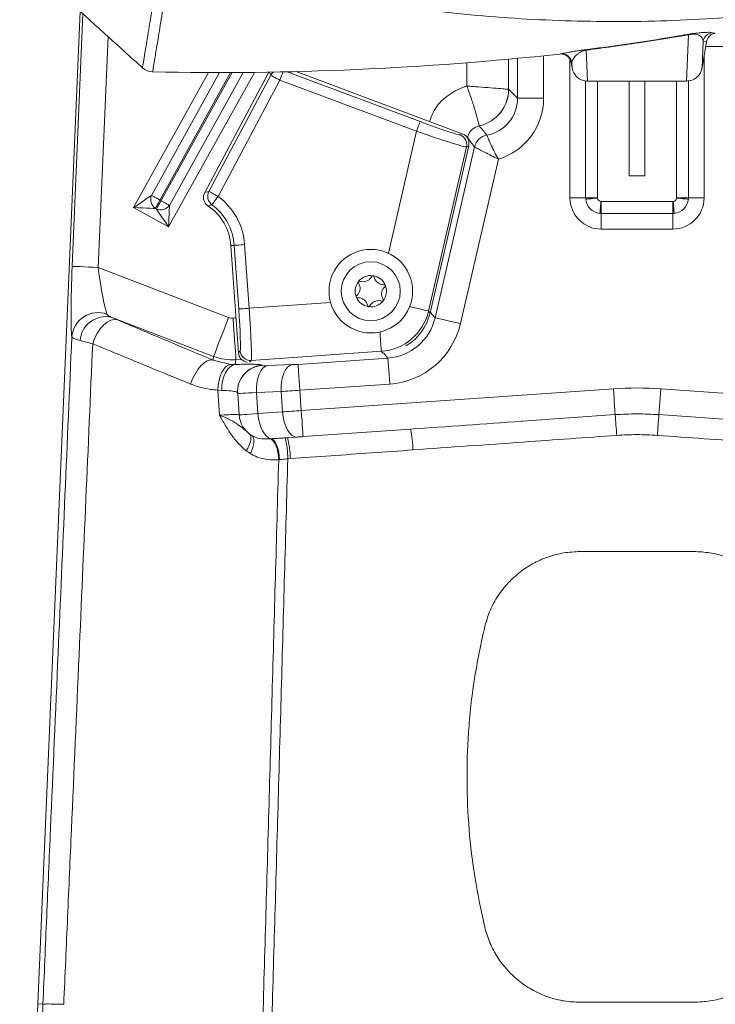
# Model space of a CAD drawing. Header units: millimetres. Extents: x 0 to 8410, y 0 to 5940.
# Tile 91 of 256: x 1865 to 1999, y 3324 to 3513. Entities that reach past the tile are written whole.
import ezdxf

# ---------------------------------------------------------------- set-up
doc = ezdxf.new("R2010")
doc.units = ezdxf.units.MM
doc.header["$LTSCALE"] = 10

msp = doc.modelspace()

# ---------------------------------------------------------------- linework, layer by layer
at = {"color": 7, "linetype": 'Continuous', "lineweight": 0}
for p, q in [((1868.903323, 3324.074808), (1877.047165, 3514.275733)), ((1996.156036, 3503.489438), (1997.041373, 3508.513513)), ((1971.25469, 3503.489438), (1971.079214, 3504.485193)), ((1913.139744, 3502.648893), (1900.881364, 3479.594293)), ((1950.206413, 3490.860763), (1918.395011, 3502.754632)), ((1993.189334, 3500.932041), (1974.221392, 3500.932041)), ((1982.205375, 3482.775751), (1982.205375, 3500.932041)), ((1985.205366, 3482.775751), (1985.205366, 3500.932041)), ((1944.063886, 3456.528965), (1951.453983, 3488.538924)), ((1985.205366, 3482.775751), (1982.205375, 3482.775751)), ((1905.910476, 3469.407144), (1907.346173, 3448.875848)), ((1907.202257, 3441.097918), (1907.199933, 3441.131059)), ((1907.492085, 3436.952892), (1907.202257, 3441.097918)), ((1918.643742, 3432.720486), (1916.720464, 3432.586017)), ((1940.318971, 3434.236112), (1919.741063, 3432.797256)), ((1994.580983, 3410.772625), (1972.829758, 3410.772625)), ((1858.961626, 3091.883961), (1868.903323, 3324.074808)), ((1869.900777, 3324.030939), (1868.903323, 3324.074808)), ((1972.829758, 3324.385348), (1994.580983, 3324.385348))]:
    msp.add_line(p, q, dxfattribs=at)
at = {"color": 8, "linetype": 'Continuous', "lineweight": 0}
for p, q in [((1875.494434, 3465.439382), (1877.565368, 3513.806406)), ((1882.376506, 3509.449306), (1880.483015, 3465.225759)), ((1993.195458, 3500.932041), (1993.5856, 3509.821835)), ((1996.379896, 3508.590403), (1996.156036, 3503.489438)), ((1997.041373, 3508.513513), (1996.379896, 3508.590403)), ((1973.954393, 3506.876412), (1974.215268, 3500.932041)), ((2001.602201, 3507.576171), (1996.876209, 3507.576171)), ((1951.113655, 3499.988142), (1951.113655, 3504.450622)), ((1959.102689, 3505.137626), (1959.102689, 3499.367538)), ((1960.815399, 3497.654858), (1960.815399, 3505.298916)), ((1965.808539, 3505.797449), (1965.808539, 3497.654858)), ((1968.891053, 3506.126228), (1969.023852, 3506.148163)), ((1970.858468, 3478.568021), (1970.858468, 3505.103055)), ((1971.210046, 3504.507008), (1971.079214, 3504.485193)), ((1971.25469, 3503.489438), (1971.210046, 3504.507008)), ((1996.552258, 3505.737963), (1996.552258, 3478.568021)), ((1887.269391, 3476.690713), (1901.61912, 3502.57844)), ((1890.688701, 3479.035083), (1903.736933, 3502.574745)), ((1905.858918, 3502.578679), (1892.39557, 3478.290144)), ((1892.613454, 3478.169385), (1906.144364, 3502.579752)), ((1910.401999, 3502.612177), (1893.973632, 3472.974602)), ((1908.271088, 3502.59215), (1894.149764, 3477.116528)), ((1913.532524, 3502.043548), (1913.302197, 3502.651516)), ((1916.697933, 3502.715412), (1942.168384, 3493.192378)), ((1901.699139, 3479.788247), (1913.532524, 3502.043548)), ((1915.297343, 3501.105133), (1903.463973, 3478.849831)), ((1941.468387, 3491.320196), (1915.297343, 3501.105133)), ((1973.853661, 3478.568021), (1973.853661, 3500.962439)), ((1976.149975, 3500.932041), (1976.149975, 3478.568021)), ((1991.260766, 3478.568021), (1991.260766, 3500.932041)), ((1993.557065, 3500.99403), (1993.557065, 3478.568021)), ((1959.102689, 3499.367538), (1959.098025, 3499.368015)), ((1959.102689, 3499.367538), (1960.815399, 3497.654858)), ((1960.815399, 3497.654858), (1965.808539, 3497.654858)), ((1936.06907, 3467.933241), (1941.468387, 3491.320196)), ((1953.481643, 3492.355052), (1953.481271, 3492.355529)), ((1949.782981, 3490.633312), (1950.206413, 3490.860763)), ((1951.220571, 3490.1014), (1951.157017, 3490.116063)), ((1951.220571, 3490.1014), (1951.20643, 3490.040127)), ((1954.939141, 3490.583959), (1954.93996, 3490.583006)), ((1951.030551, 3488.311473), (1943.771912, 3456.870857)), ((1945.006503, 3455.571714), (1952.565564, 3488.313499)), ((1951.453983, 3488.538924), (1951.030551, 3488.311473)), ((1952.565564, 3488.313499), (1952.567785, 3488.312307)), ((1957.154273, 3485.992852), (1949.871688, 3454.448405)), ((1900.881364, 3479.594293), (1901.699139, 3479.788247)), ((1892.39557, 3478.290144), (1892.310275, 3478.136245)), ((1892.310275, 3478.136245), (1892.52816, 3478.015486)), ((1892.52816, 3478.015486), (1892.613454, 3478.169385)), ((1970.858468, 3478.568021), (1973.853661, 3478.568021)), ((1973.864673, 3478.310648), (1973.853661, 3478.568021)), ((1976.149975, 3478.568021), (1973.853661, 3478.568021)), ((1976.149975, 3478.568021), (1976.152583, 3478.506866)), ((1976.78919, 3477.870289), (1976.850255, 3477.867666)), ((1976.850255, 3477.867666), (1990.560486, 3477.867666)), ((1976.850255, 3477.867666), (1976.850255, 3475.571338)), ((1990.560486, 3477.867666), (1990.621551, 3477.870289)), ((1990.560486, 3477.867666), (1990.560486, 3475.571338)), ((1991.258143, 3478.506866), (1991.260766, 3478.568021)), ((1993.557065, 3478.568021), (1991.260766, 3478.568021)), ((1993.557065, 3478.568021), (1993.546053, 3478.310648)), ((1996.552258, 3478.568021), (1993.557065, 3478.568021)), ((1893.973632, 3472.974602), (1887.269391, 3476.690713)), ((1891.629292, 3476.393882), (1891.411408, 3476.514641)), ((1976.850255, 3475.571338), (1976.592942, 3475.582424)), ((1990.560486, 3475.571338), (1976.850255, 3475.571338)), ((1976.850255, 3472.576204), (1976.850255, 3475.571338)), ((1990.817784, 3475.582424), (1990.560486, 3475.571338)), ((1990.560486, 3472.576204), (1990.560486, 3475.571338)), ((1990.560486, 3472.576204), (1976.850255, 3472.576204)), ((1906.53996, 3469.451252), (1905.910476, 3469.407144)), ((1907.392724, 3457.256022), (1906.53996, 3469.451252)), ((1908.533885, 3469.590607), (1909.386649, 3457.395497)), ((1880.483015, 3465.225759), (1905.465646, 3455.635849)), ((1909.386649, 3457.395497), (1925.010054, 3458.487931)), ((1902.602627, 3448.17752), (1882.981165, 3455.709401)), ((1882.981165, 3455.709401), (1884.186639, 3455.173794)), ((1906.320735, 3455.508056), (1906.879677, 3455.547157)), ((1943.771912, 3456.870857), (1944.063886, 3456.528965)), ((1944.090484, 3456.64424), (1945.006503, 3455.571714)), ((1879.430487, 3450.599376), (1876.999213, 3451.201621)), ((1902.495756, 3447.462264), (1902.602627, 3448.17752)), ((1907.346173, 3448.875848), (1907.681479, 3449.261609)), ((1934.731289, 3449.149433), (1909.814818, 3447.40707)), ((1918.772145, 3446.65331), (1935.972779, 3447.856131)), ((1935.008227, 3448.825184), (1934.731289, 3449.149433)), ((1935.972779, 3447.856131), (1935.137032, 3448.834601)), ((1902.495756, 3447.462264), (1905.861153, 3446.648303)), ((1905.861153, 3446.648303), (1906.741752, 3446.626726)), ((1906.878008, 3447.538558), (1906.741752, 3446.626726)), ((1907.917245, 3447.611156), (1906.878008, 3447.538558)), ((1909.814818, 3447.40707), (1909.496783, 3447.041217)), ((1911.839454, 3446.460787), (1911.841764, 3446.427766)), ((1912.946044, 3446.404877), (1917.67375, 3446.592036)), ((1936.321079, 3442.87509), (1919.120445, 3441.672388)), ((1904.161467, 3441.657964), (1903.375759, 3441.724363)), ((1915.528132, 3441.436592), (1910.800441, 3441.249433)), ((1910.800441, 3441.249433), (1911.083325, 3437.203947)), ((1915.801047, 3437.533918), (1915.528132, 3441.436592)), ((1919.120445, 3441.672388), (1919.392272, 3437.784973)), ((1919.392272, 3437.784973), (1979.1712, 3441.965166)), ((1988.23954, 3441.965166), (2048.018462, 3437.784973)), ((1911.083325, 3437.203947), (1915.801047, 3437.533918)), ((1961.73176, 3435.750786), (1979.517861, 3437.007728)), ((1987.89288, 3437.007728), (2005.847214, 3435.738865)), ((1916.278078, 3432.556454), (1916.720464, 3432.586017)), ((1913.385941, 3432.390157), (1913.634388, 3432.403985)), ((1909.630744, 3429.536286), (1908.843859, 3430.07845)), ((1915.227814, 3428.381744), (1915.060459, 3428.363148)), ((1917.290299, 3428.58893), (1916.802465, 3428.557101))]:
    msp.add_line(p, q, dxfattribs=at)
at = {"color": 8, "linetype": 'Continuous', "lineweight": 0, "flags": 128}
for points in [[(1915.297343, 3501.105133), (1915.430992, 3501.462642), (1915.559723, 3501.806918), (1915.678828, 3502.125445), (1915.783896, 3502.406541), (1915.871097, 3502.639714), (1915.893077, 3502.698603)], [(1915.297343, 3501.105133), (1914.960398, 3501.284304), (1914.635836, 3501.456919), (1914.335577, 3501.616541), (1914.07065, 3501.757446), (1913.850813, 3501.874271), (1913.684128, 3501.962963), (1913.576706, 3502.020064), (1913.532524, 3502.043548)], [(1941.468387, 3491.320196), (1941.602035, 3491.677705), (1941.730766, 3492.021981), (1941.849871, 3492.340508), (1941.954939, 3492.621604), (1942.042141, 3492.854777), (1942.108257, 3493.031565), (1942.15086, 3493.145529), (1942.168384, 3493.192378)], [(1903.463973, 3478.849831), (1903.127028, 3479.029003), (1902.802451, 3479.201618), (1902.502193, 3479.361239), (1902.23728, 3479.502025), (1902.017428, 3479.61897), (1901.850744, 3479.707542), (1901.743336, 3479.764763), (1901.699139, 3479.788247)], [(1887.269391, 3476.690713), (1887.993975, 3477.187577), (1888.690336, 3477.66501), (1889.331295, 3478.104416), (1889.891906, 3478.488866), (1890.350326, 3478.803101), (1890.688701, 3479.035083)], [(1890.688701, 3479.035083), (1890.80341, 3478.971544), (1890.9512, 3478.889528), (1891.128852, 3478.791061), (1891.332431, 3478.678289), (1891.557469, 3478.553477), (1891.799017, 3478.419605), (1892.0518, 3478.279534), (1892.310275, 3478.136245)], [(1892.310275, 3478.136245), (1892.167016, 3477.877799), (1892.026885, 3477.624956), (1891.892983, 3477.383438), (1891.768231, 3477.158371), (1891.655399, 3476.954761), (1891.556932, 3476.777139), (1891.475006, 3476.62932), (1891.411408, 3476.514641)], [(1891.629292, 3476.393882), (1891.69289, 3476.508561), (1891.774817, 3476.65638), (1891.873284, 3476.834002), (1891.986145, 3477.037612), (1892.110868, 3477.262679), (1892.24477, 3477.504197), (1892.3849, 3477.756921), (1892.52816, 3478.015486)], [(1892.52816, 3478.015486), (1892.786636, 3477.872196), (1893.039419, 3477.732006), (1893.280997, 3477.598134), (1893.506034, 3477.473441), (1893.709584, 3477.36055), (1893.887235, 3477.262083), (1894.035025, 3477.180186), (1894.149764, 3477.116528)], [(1903.463973, 3478.849831), (1903.236462, 3478.543464), (1903.017326, 3478.248301), (1902.814611, 3477.975312), (1902.635737, 3477.73439), (1902.487321, 3477.534476), (1902.374758, 3477.382842), (1902.302249, 3477.285209), (1902.272417, 3477.245036)], [(1976.152583, 3478.506866), (1975.721447, 3478.469911), (1975.305705, 3478.434268), (1974.920197, 3478.401247), (1974.578722, 3478.371921), (1974.293454, 3478.347483), (1974.074586, 3478.328648), (1973.92994, 3478.316251), (1973.864673, 3478.310648)], [(1976.78919, 3477.870289), (1976.752205, 3477.439109), (1976.716547, 3477.023426), (1976.683481, 3476.637903), (1976.654201, 3476.296488), (1976.629733, 3476.01122), (1976.610957, 3475.792352), (1976.598545, 3475.647631), (1976.592942, 3475.582424)], [(1990.817784, 3475.582424), (1990.812181, 3475.647631), (1990.799783, 3475.792352), (1990.781008, 3476.01122), (1990.75654, 3476.296488), (1990.727259, 3476.637903), (1990.694194, 3477.023426), (1990.658535, 3477.439109), (1990.621551, 3477.870289)], [(1993.546053, 3478.310648), (1993.4808, 3478.316251), (1993.336155, 3478.328648), (1993.117287, 3478.347483), (1992.832019, 3478.371921), (1992.490529, 3478.401247), (1992.105036, 3478.434268), (1991.689293, 3478.469911), (1991.258143, 3478.506866)], [(1891.411408, 3476.514641), (1891.001536, 3476.532045), (1890.44623, 3476.555649), (1889.767124, 3476.584497), (1888.990654, 3476.617518), (1888.147129, 3476.6534), (1887.269391, 3476.690713)], [(1893.973632, 3472.974602), (1893.476828, 3473.699156), (1892.999395, 3474.395457), (1892.559959, 3475.036445), (1892.175569, 3475.597087), (1891.861274, 3476.055446), (1891.629292, 3476.393882)], [(1894.149764, 3477.116528), (1894.13233, 3476.706687), (1894.108726, 3476.15141), (1894.079848, 3475.472275), (1894.046827, 3474.695864), (1894.010945, 3473.85234), (1893.973632, 3472.974602)], [(1908.533885, 3469.590607), (1908.15319, 3469.564024), (1907.786472, 3469.538394), (1907.447262, 3469.514671), (1907.147928, 3469.49369), (1906.899555, 3469.476286), (1906.711234, 3469.463173), (1906.589879, 3469.454709), (1906.53996, 3469.451252)], [(1880.483015, 3465.225759), (1879.540517, 3465.266171), (1878.631904, 3465.305034), (1877.789779, 3465.341154), (1877.044393, 3465.373102), (1876.422479, 3465.399686), (1875.946446, 3465.42007), (1875.633343, 3465.433422), (1875.494434, 3465.439382)], [(1909.386649, 3457.395497), (1909.005954, 3457.368794), (1908.639266, 3457.343164), (1908.300026, 3457.319442), (1908.000721, 3457.29858), (1907.752319, 3457.281175), (1907.563998, 3457.267943), (1907.442643, 3457.259479), (1907.392724, 3457.256022)], [(1943.771912, 3456.870857), (1943.601756, 3456.910077), (1943.200751, 3457.002703), (1942.578553, 3457.14635), (1941.750168, 3457.337561), (1940.735607, 3457.571808), (1940.135835, 3457.710329)], [(1884.186639, 3455.173794), (1883.56231, 3455.240074), (1882.88398, 3455.087367), (1882.183089, 3454.722706), (1881.492122, 3454.162899), (1880.843087, 3453.433934), (1880.266084, 3452.569547), (1879.787846, 3451.609913), (1879.430487, 3450.599376)], [(1902.602627, 3448.17752), (1902.682348, 3448.385182), (1902.862056, 3448.853317), (1903.135254, 3449.564997), (1903.492166, 3450.494829), (1903.919979, 3451.609197), (1904.403283, 3452.868286), (1904.924764, 3454.226795), (1905.465646, 3455.635849)], [(1906.878008, 3447.538558), (1906.862481, 3447.760406), (1906.827523, 3448.260608), (1906.774326, 3449.021164), (1906.704857, 3450.014654), (1906.621589, 3451.205436), (1906.527503, 3452.550832), (1906.425996, 3454.002443), (1906.320735, 3455.508056)], [(1945.006503, 3455.571714), (1945.141985, 3455.540362), (1945.447339, 3455.469909), (1945.911615, 3455.36274), (1946.518122, 3455.222669), (1947.24509, 3455.054823), (1948.066382, 3454.86528), (1948.952525, 3454.660598), (1949.871688, 3454.448405)], [(1934.470965, 3452.871981), (1934.51391, 3452.257934), (1934.586539, 3451.219264), (1934.645845, 3450.371209), (1934.6904, 3449.734155), (1934.719099, 3449.323598), (1934.731289, 3449.149433)], [(1935.972779, 3447.856131), (1935.982465, 3447.717372), (1936.004325, 3447.404805), (1936.037569, 3446.929518), (1936.080991, 3446.308556), (1936.133041, 3445.564214), (1936.191826, 3444.72343), (1936.255275, 3443.816129), (1936.321079, 3442.87509)], [(1902.495756, 3447.462264), (1901.969894, 3447.493139), (1901.387675, 3447.314921), (1900.775118, 3446.935359), (1900.159462, 3446.371499), (1899.568214, 3445.648375), (1899.027719, 3444.798294), (1898.562058, 3443.859282), (1898.191972, 3442.872945)], [(1905.861153, 3446.648303), (1905.406638, 3446.523133), (1904.965057, 3446.222845), (1904.552265, 3445.758286), (1904.183163, 3445.146147), (1903.870984, 3444.40848), (1903.626962, 3443.571869), (1903.45989, 3442.666236), (1903.375759, 3441.724363)], [(1906.741752, 3446.626726), (1906.210764, 3446.464482), (1905.709966, 3446.136537), (1905.256583, 3445.654336), (1904.866202, 3445.034328), (1904.552265, 3444.297972), (1904.325499, 3443.470541), (1904.193713, 3442.580286), (1904.161467, 3441.657964)], [(1912.946044, 3446.404877), (1912.482201, 3446.2387), (1912.047802, 3445.89788), (1911.658584, 3445.395056), (1911.328657, 3444.748107), (1911.069988, 3443.980757), (1910.891949, 3443.120781), (1910.801007, 3442.199174), (1910.800441, 3441.249433)], [(1917.67375, 3446.592036), (1917.209892, 3446.425858), (1916.775494, 3446.085039), (1916.386275, 3445.582214), (1916.056349, 3444.935265), (1915.797679, 3444.167915), (1915.619655, 3443.30782), (1915.528699, 3442.386332), (1915.528132, 3441.436592)], [(1918.772145, 3446.65331), (1918.781846, 3446.514669), (1918.803706, 3446.201983), (1918.836935, 3445.726696), (1918.880357, 3445.105735), (1918.932407, 3444.361511), (1918.991207, 3443.520609), (1919.054641, 3442.613426), (1919.120445, 3441.672388)], [(1903.695239, 3436.921421), (1903.571143, 3438.787285), (1903.375759, 3441.724363)], [(1979.517861, 3437.007728), (1979.50512, 3437.18988), (1979.481279, 3437.5307), (1979.44714, 3438.018862), (1979.403837, 3438.638273), (1979.352801, 3439.368192), (1979.295729, 3440.184298), (1979.234515, 3441.059652), (1979.1712, 3441.965166)], [(1987.89288, 3437.007728), (1987.90562, 3437.18988), (1987.929447, 3437.5307), (1987.963586, 3438.018862), (1988.006904, 3438.638273), (1988.05794, 3439.368192), (1988.115011, 3440.184298), (1988.176225, 3441.059652), (1988.23954, 3441.965166)], [(1907.492085, 3436.952892), (1907.553537, 3436.957184), (1907.736822, 3436.969939), (1908.038838, 3436.991158), (1908.454372, 3437.020126), (1908.97633, 3437.056604), (1909.595801, 3437.099996), (1910.302161, 3437.149349), (1911.083325, 3437.203947)], [(1913.634388, 3432.403985), (1913.178234, 3432.559315), (1912.735237, 3432.873431), (1912.319987, 3433.336082), (1911.946191, 3433.93201), (1911.626174, 3434.641543), (1911.370455, 3435.441318), (1911.187499, 3436.30499), (1911.083325, 3437.203947)], [(1915.801047, 3437.533918), (1916.215553, 3437.562886), (1916.643663, 3437.592808), (1917.083545, 3437.623564), (1917.533322, 3437.655035), (1917.991041, 3437.686983), (1918.45478, 3437.719408), (1918.922513, 3437.75219), (1919.392272, 3437.784973)], [(1918.643742, 3432.720486), (1918.150498, 3432.782236), (1917.662813, 3433.03341), (1917.199417, 3433.464232), (1916.778116, 3434.058014), (1916.415124, 3434.792224), (1916.124358, 3435.638371), (1915.917008, 3436.564151), (1915.801047, 3437.533918)], [(1919.741063, 3432.797256), (1919.734358, 3432.892981), (1919.714509, 3433.176819), (1919.682278, 3433.637801), (1919.638901, 3434.258047), (1919.586046, 3435.013953), (1919.525741, 3435.876313), (1919.460325, 3436.811987), (1919.392272, 3437.784973)], [(1909.459575, 3433.317009), (1909.624128, 3433.125559), (1909.720062, 3432.854477), (1909.744828, 3432.510796), (1909.69777, 3432.103935), (1909.580125, 3431.644502), (1909.395038, 3431.144896), (1909.147425, 3430.61811), (1908.843859, 3430.07845)], [(1909.630744, 3429.536286), (1909.892617, 3430.129114), (1910.096331, 3430.706564), (1910.236104, 3431.252185), (1910.307972, 3431.75036), (1910.30988, 3432.187143), (1910.241796, 3432.550135), (1910.10563, 3432.828847), (1909.905269, 3433.015528)], [(1915.060459, 3428.363148), (1915.007888, 3429.104868), (1914.898841, 3429.822627), (1914.737104, 3430.491272), (1914.528294, 3431.087795), (1914.279639, 3431.591454), (1913.999765, 3431.984726), (1913.698389, 3432.25402), (1913.385941, 3432.390157)], [(1915.227814, 3428.381744), (1915.170087, 3429.123822), (1915.060593, 3429.841581), (1914.903163, 3430.510107), (1914.703234, 3431.106153), (1914.467781, 3431.609097), (1914.204954, 3432.001415), (1913.923918, 3432.269517), (1913.634388, 3432.403985)]]:
    msp.add_lwpolyline(points, dxfattribs=at)
at = {"color": 7, "linetype": 'Continuous', "lineweight": 0, "flags": 128}
msp.add_lwpolyline([(1919.741063, 3432.797256), (1919.59752, 3432.787123), (1919.454603, 3432.77711), (1919.312908, 3432.767216), (1919.173046, 3432.75744), (1919.035612, 3432.747904), (1918.901204, 3432.738486), (1918.770387, 3432.729307), (1918.643742, 3432.720486)], dxfattribs=at)
at = {"color": 7, "linetype": 'Continuous', "lineweight": 0}
for radius in [8, 5.65]:
    msp.add_circle((1932.705367, 3460.674759), radius, dxfattribs=at)
at = {"color": 8, "linetype": 'Continuous', "lineweight": 0}
for centre, radius, start, end in [((1998.349952, 3508.242992), 2.000454, 99.0895345, 169.99894678), ((1993.343053, 3509.219618), 0.649226, 68.06255893, 94.95337512), ((1973.74323, 3506.49513), 0.435851, 61.02132148, 92.92212552), ((1969.240801, 3504.160462), 1.999505, 9.9806737, 96.22893512), ((1915.299653, 3501.100956), 2.002804, 128.7042091, 151.92439668), ((1951.880829, 3499.393081), 7.21724, 282.81199515, 359.80101186), ((1951.888451, 3499.391211), 7.214277, 282.75830684, 359.81199201), ((1949.079763, 3488.759368), 2.001545, 347.06917443, 69.4308502), ((1955.492263, 3487.629798), 3.005497, 100.60499339, 166.85103726), ((1955.495613, 3487.628078), 3.006717, 100.64969619, 166.84613378), ((1903.467604, 3478.850667), 2.00163, 152.0689834, 233.33702512), ((1892.778024, 3478.270336), 2.224884, 159.89606032, 232.10314995), ((1895.934846, 3468.709616), 12.629793, 4, 53.40607945), ((1892.394052, 3478.483346), 2.225021, 249.89700337, 322.09934388), ((1895.934846, 3468.709616), 10.631011, 4, 53.40607945), ((1880.451928, 3451.528861), 5.035001, 70.14503152, 175.22772089), ((1882.009568, 3450.775737), 5.028423, 78.8591834, 175.14150025), ((1934.023317, 3459.131677), 10.007318, 274.05679955, 346.94321395), ((1909.678091, 3449.404084), 2.001689, 184.0816158, 273.91669971), ((1912.184508, 3441.476205), 4.996511, 93.95994382, 183.9610011), ((1912.186869, 3441.443146), 4.996552, 93.96049583, 183.96190064), ((1983.705367, 3377.123504), 65, 86, 94), ((1676.31716, 3412.533982), 304.186833, 3.86571879, 4.61479422), ((2290.829104, 3412.553591), 303.921636, 175.38487896, 176.13460803), ((1903.100354, 3428.605136), 14.189954, 359.93456178, 16.29256791), ((1918.985986, 3429.725616), 21.804606, 1.35954531, 11.93839212), ((1902.078651, 3428.6606), 14.724177, 359.59725489, 15.3425262)]:
    msp.add_arc(centre, radius, start, end, dxfattribs=at)
at = {"color": 7, "linetype": 'Continuous', "lineweight": 0}
for centre, radius, start, end in [((1903.705367, 4102.574759), 600, 268.778055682, 276.237085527), ((1890.974142, 3505.710524), 3, 227.83555404, 268.77805568), ((1895.934846, 3468.709616), 10, 4, 55.99015751), ((1932.705367, 3460.674759), 3, 81.716593, 141.716593), ((1932.705367, 3460.674759), 3, 21.716593, 81.716593), ((1932.705367, 3460.674759), 3, 141.716593, 201.716593), ((1932.705367, 3460.674759), 3, 321.716593, 21.716593), ((1932.705367, 3460.674759), 3, 201.716593, 261.716593), ((1932.705367, 3460.674759), 3, 261.716593, 321.716593), ((1912.47992, 3437.301658), 5, 184, 239.00713971)]:
    msp.add_arc(centre, radius, start, end, dxfattribs=at)
for centre, major_axis, ratio, start_param, end_param in [((1974.711552, 3492.521231), (-3.478505, 11.385716), 0.0328716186, 0.2617762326, 0.2865647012), ((1992.699183, 3492.521231), (3.478505, 11.385716), 0.0328716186, 5.996620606, 6.0214090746), ((1973.934016, 3503.587729), (2.900262, -0.965902), 0.8529706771, 5.0825911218, 5.0846328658), ((1993.476719, 3503.587729), (2.900262, 0.965902), 0.8529706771, 4.340145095, 4.342186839), ((1949.50357, 3488.987074), (1.763681, 0.94766), 0.9989230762, 5.563771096, 7.0025995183), ((1934.316273, 3458.788631), (6.500606, -7.611231), 0.9990577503, 6.1104183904, 6.919779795), ((1909.342352, 3449.017861), (-1.313717, -1.511259), 0.998782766, 5.4983961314, 6.8519000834)]:
    msp.add_ellipse(centre, major_axis=major_axis, ratio=ratio, start_param=start_param, end_param=end_param, dxfattribs=at)
at = {"color": 8, "linetype": 'Continuous', "lineweight": 0}
for centre, major_axis, ratio, start_param, end_param in [((1953.591798, 3497.688329), (-5.124501, 5.124501), 0.9934955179, 2.5406662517, 3.9256212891), ((1953.591798, 3497.688329), (8.650364, -8.650364), 0.9972646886, 5.7923234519, 7.0672139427), ((1942.231766, 3493.466991), (7.55767, -2.827058), 0.0346212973, 4.7169524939, 6.2528422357), ((1941.531778, 3491.594787), (9.50655, -3.276529), 0.0278683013, 4.7153264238, 6.2512161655), ((1974.158331, 3477.121796), (-44.049444, 49.96922), 0.0881176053, 1.1844512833, 1.2213351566), ((1971.239227, 3477.795724), (-40.906886, 49.683208), 0.1263711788, 1.2182058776, 1.2549725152), ((1976.866708, 3478.584422), (4.254277, 4.254277), 0.9972646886, 2.3575640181, 3.9256212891), ((1976.850985, 3478.5687), (2.12132, -2.12132), 0.9985429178, 4.0139012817, 5.4108766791), ((1976.866708, 3478.584422), (2.13876, 2.13876), 0.9918460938, 2.4431049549, 3.8400803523), ((1976.850985, 3478.5687), (0.496332, 0.496332), 0.9972646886, 2.4431049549, 3.8400803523), ((1990.544027, 3478.584422), (-4.254277, 4.254277), 0.9972646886, 2.3575640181, 3.9256212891), ((1990.559749, 3478.5687), (-0.496332, 0.496332), 0.9972646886, 2.4431049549, 3.8400803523), ((1990.559749, 3478.5687), (2.12132, 2.12132), 0.9985429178, 4.0139012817, 5.4108766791), ((1990.544027, 3478.584422), (2.13876, -2.13876), 0.9918460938, 5.5846976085, 6.9816730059), ((1876.165324, 3465.181875), (0.575288, 13.702108), 0.0496716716, 1.5540855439, 2.8815455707), ((1881.153901, 3464.968279), (-1.229826, 9.035086), 0.0691444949, 1.5328785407, 2.8603385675), ((1907.114045, 3457.236527), (-0.558052, 7.980512), 0.0349207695, 3.1764992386, 4.7123889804), ((1909.107958, 3457.375955), (-0.697565, 9.975641), 0.0279366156, 3.1764992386, 4.7123889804), ((1906.182234, 3457.506032), (-0.296044, -1.98088), 0.9985623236, 6.0653229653, 6.5010476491), ((1935.242924, 3457.857009), (-6.522041, 7.636329), 0.9957742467, 2.5055611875, 3.7776241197), ((1935.242924, 3457.857009), (9.762402, -11.430304), 0.9978815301, 5.6471538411, 6.9192167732), ((1906.182234, 3457.506032), (9.890159, -1.478094), 0.9991378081, 4.4945266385, 4.9302513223), ((1914.036403, 3446.581205), (2.194641, 0.153464), 0.0524077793, 3.1415926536, 4.1887902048), ((1918.764099, 3446.768353), (2.194641, 0.153464), 0.0524077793, 4.1887902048, 4.7123889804), ((1914.384707, 3441.60022), (7.182461, 0.502247), 0.0160134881, 3.1415926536, 4.1887902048), ((1919.112403, 3441.787368), (7.182461, 0.502247), 0.0160134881, 4.1887902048, 4.7123889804)]:
    msp.add_ellipse(centre, major_axis=major_axis, ratio=ratio, start_param=start_param, end_param=end_param, dxfattribs=at)
at = {"color": 7, "linetype": 'Continuous', "lineweight": 0}
for points, knots in [([(1867.248668, 3523.149315), (1869.6755, 3520.951582), (1874.527829, 3516.557324), (1881.814755, 3509.958122), (1886.667225, 3505.56362), (1889.094068, 3503.365818)], [0, 0, 0, 0, 0.3333998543, 0.6666163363, 1, 1, 1, 1]), ([(1901.381178, 3522.59523), (1907.747589, 3521.039812), (1920.485383, 3517.92776), (1939.719278, 3514.815024), (1959.006804, 3512.845808), (1978.493324, 3512.1447), (1998.154251, 3512.696724), (2017.950131, 3514.683437), (2032.589534, 3516.819918), (2040.5814, 3518.705915), (2042.029119, 3519.047561)], [0, 0, 0, 0, 0.1368051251, 0.2737171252, 0.410627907, 0.547431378, 0.687846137, 0.8283790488, 0.9689110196, 1, 1, 1, 1]), ([(1997.041373, 3508.513513), (1997.102208, 3508.731114), (1997.223887, 3509.166352), (1997.667184, 3509.696183), (1998.173743, 3510.010959), (1998.536623, 3510.115347), (1998.684917, 3510.139996), (1998.69573, 3510.141793)], [0, 0, 0, 0, 0.2722957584, 0.5446374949, 0.8170974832, 0.9866637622, 1, 1, 1, 1]), ([(1968.891053, 3506.126228), (1968.902261, 3506.127415), (1969.005881, 3506.13839), (1969.334865, 3506.144963), (1969.874898, 3506.027729), (1970.453489, 3505.66739), (1970.896875, 3505.137902), (1971.018434, 3504.702764), (1971.079214, 3504.485193)], [0, 0, 0, 0, 0.0112752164, 0.1042473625, 0.3283202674, 0.5522530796, 0.7761250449, 1, 1, 1, 1]), ([(1974.215268, 3500.932041), (1974.051845, 3500.940406), (1973.552508, 3500.965965), (1972.750726, 3501.255756), (1971.962486, 3501.882986), (1971.461574, 3502.649332), (1971.32527, 3503.188257), (1971.269115, 3503.410283)], [0, 0, 0, 0, 0.1175582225, 0.3591988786, 0.5978008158, 0.834301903, 1, 1, 1, 1]), ([(1996.141626, 3503.410283), (1996.119623, 3503.309071), (1996.03869, 3502.936784), (1995.732319, 3502.260091), (1995.090199, 3501.545632), (1994.198858, 3501.031996), (1993.529937, 3500.965361), (1993.195458, 3500.932041)], [0, 0, 0, 0, 0.0761815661, 0.280220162, 0.5207809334, 0.7603775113, 1, 1, 1, 1]), ([(1901.528193, 3476.998988), (1901.46542, 3477.044703), (1901.221779, 3477.222136), (1900.881721, 3477.639373), (1900.646408, 3478.277262), (1900.623277, 3478.967774), (1900.795339, 3479.385464), (1900.881364, 3479.594293)], [0, 0, 0, 0, 0.0798170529, 0.3097936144, 0.5397626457, 0.7698987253, 1, 1, 1, 1]), ([(1932.930841, 3463.536921), (1932.798313, 3463.334128), (1932.56749, 3462.980923), (1932.030547, 3462.640759), (1931.492307, 3462.483437), (1930.991417, 3462.478654), (1930.699876, 3462.562089), (1930.573879, 3462.598148)], [0, 0, 0, 0, 0.2665155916, 0.46419044, 0.6623227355, 0.8540638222, 1, 1, 1, 1]), ([(1933.13758, 3463.643494), (1933.129722, 3463.644353), (1933.100743, 3463.647518), (1933.04968, 3463.640072), (1932.991568, 3463.611749), (1932.952264, 3463.574106), (1932.936257, 3463.546323), (1932.930841, 3463.536921)], [0, 0, 0, 0, 0.09370694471, 0.34560722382, 0.60017611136, 0.86470568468, 1, 1, 1, 1]), ([(1933.305337, 3463.482443), (1933.299016, 3463.50424), (1933.286309, 3463.548065), (1933.240033, 3463.601184), (1933.187361, 3463.633091), (1933.151239, 3463.64064), (1933.13758, 3463.643494)], [0, 0, 0, 0, 0.2802907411, 0.5635504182, 0.8349478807, 1, 1, 1, 1]), ([(1935.296802, 3461.910549), (1935.054944, 3461.923957), (1934.633674, 3461.947312), (1934.07047, 3462.242053), (1933.665232, 3462.629714), (1933.410547, 3463.06106), (1933.337086, 3463.355283), (1933.305337, 3463.482443)], [0, 0, 0, 0, 0.2664935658, 0.4641801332, 0.6623286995, 0.854062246, 1, 1, 1, 1]), ([(1930.33941, 3462.301079), (1930.448725, 3462.084938), (1930.639141, 3461.708445), (1930.665423, 3461.073375), (1930.532483, 3460.528583), (1930.286221, 3460.092375), (1930.068155, 3459.881625), (1929.973899, 3459.790531)], [0, 0, 0, 0, 0.26647829, 0.4641750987, 0.6623066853, 0.8540374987, 1, 1, 1, 1]), ([(1930.350496, 3462.533418), (1930.345766, 3462.526923), (1930.328536, 3462.503262), (1930.309364, 3462.455232), (1930.305009, 3462.390712), (1930.318059, 3462.338023), (1930.334042, 3462.310367), (1930.33941, 3462.301079)], [0, 0, 0, 0, 0.0952552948, 0.3470252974, 0.6016641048, 0.8662148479, 1, 1, 1, 1]), ([(1930.573879, 3462.598148), (1930.5517, 3462.603586), (1930.507241, 3462.614487), (1930.437933, 3462.600953), (1930.384248, 3462.571072), (1930.359721, 3462.543709), (1930.350496, 3462.533418)], [0, 0, 0, 0, 0.282010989, 0.5653061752, 0.8364995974, 1, 1, 1, 1]), ([(1935.071318, 3459.048453), (1934.962009, 3459.264594), (1934.771604, 3459.641089), (1934.74532, 3460.276157), (1934.878259, 3460.820949), (1935.124523, 3461.257151), (1935.342579, 3461.467906), (1935.436829, 3461.559001)], [0, 0, 0, 0, 0.2664778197, 0.4641756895, 0.6623083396, 0.8540401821, 1, 1, 1, 1]), ([(1935.49244, 3461.784783), (1935.489208, 3461.792098), (1935.477388, 3461.818851), (1935.445373, 3461.859458), (1935.391664, 3461.895461), (1935.339511, 3461.910691), (1935.307542, 3461.910585), (1935.296802, 3461.910549)], [0, 0, 0, 0, 0.0948162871, 0.3467572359, 0.6013536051, 0.8660876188, 1, 1, 1, 1]), ([(1935.436829, 3461.559001), (1935.452623, 3461.57544), (1935.484318, 3461.60843), (1935.507173, 3461.675214), (1935.50824, 3461.736677), (1935.496763, 3461.771619), (1935.49244, 3461.784783)], [0, 0, 0, 0, 0.2815361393, 0.5649653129, 0.8361001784, 1, 1, 1, 1]), ([(1929.973899, 3459.790531), (1929.95811, 3459.774047), (1929.926469, 3459.741015), (1929.903533, 3459.674292), (1929.902491, 3459.612853), (1929.913965, 3459.577912), (1929.918288, 3459.564749)], [0, 0, 0, 0, 0.2819077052, 0.5649281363, 0.8360861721, 1, 1, 1, 1]), ([(1929.918288, 3459.564749), (1929.92152, 3459.557433), (1929.93334, 3459.530681), (1929.965355, 3459.490068), (1930.019074, 3459.454078), (1930.071224, 3459.438839), (1930.103196, 3459.438947), (1930.11394, 3459.438983)], [0, 0, 0, 0, 0.0948116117, 0.3467401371, 0.6013718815, 0.866038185, 1, 1, 1, 1]), ([(1930.11394, 3459.438983), (1930.35581, 3459.425594), (1930.777112, 3459.402272), (1931.340185, 3459.107325), (1931.745537, 3458.719827), (1932.000176, 3458.288466), (1932.07364, 3457.994247), (1932.105391, 3457.867089)], [0, 0, 0, 0, 0.2664974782, 0.4642013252, 0.6623237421, 0.8540601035, 1, 1, 1, 1]), ([(1935.060232, 3458.816114), (1935.06497, 3458.822567), (1935.082299, 3458.846167), (1935.101312, 3458.894291), (1935.10575, 3458.958811), (1935.092688, 3459.011514), (1935.076691, 3459.039165), (1935.071318, 3459.048453)], [0, 0, 0, 0, 0.0948935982, 0.3470531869, 0.6016732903, 0.8662003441, 1, 1, 1, 1]), ([(1932.105391, 3457.867089), (1932.111711, 3457.845292), (1932.124419, 3457.801467), (1932.170696, 3457.748342), (1932.223379, 3457.716444), (1932.259503, 3457.708893), (1932.273163, 3457.706037)], [0, 0, 0, 0, 0.2802765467, 0.5635218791, 0.8349562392, 1, 1, 1, 1]), ([(1932.273163, 3457.706037), (1932.281016, 3457.705179), (1932.30999, 3457.702013), (1932.361048, 3457.70946), (1932.419159, 3457.737783), (1932.458464, 3457.775426), (1932.474471, 3457.803209), (1932.479887, 3457.81261)], [0, 0, 0, 0, 0.0936537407, 0.3455688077, 0.6001526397, 0.8646977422, 1, 1, 1, 1]), ([(1932.479887, 3457.81261), (1932.612438, 3458.015341), (1932.843325, 3458.36847), (1933.380155, 3458.708797), (1933.918437, 3458.866087), (1934.419318, 3458.870877), (1934.710861, 3458.787443), (1934.836863, 3458.751384)], [0, 0, 0, 0, 0.2664884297, 0.4641872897, 0.6623208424, 0.8540580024, 1, 1, 1, 1]), ([(1934.836863, 3458.751384), (1934.859038, 3458.745946), (1934.903492, 3458.735044), (1934.972796, 3458.748584), (1935.026493, 3458.77845), (1935.051012, 3458.805822), (1935.060232, 3458.816114)], [0, 0, 0, 0, 0.2819683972, 0.5652766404, 0.8365331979, 1, 1, 1, 1]), ([(1940.318971, 3434.236112), (1947.399956, 3434.736582), (1954.537011, 3435.241014), (1961.675677, 3435.746812), (1961.73176, 3435.750786)], [0, 0, 0, 0, 0.9921437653, 1, 1, 1, 1]), ([(1972.829758, 3410.772625), (1971.771934, 3410.720541), (1969.656288, 3410.616373), (1966.5708, 3409.795459), (1963.666275, 3408.49678), (1961.017045, 3406.727617), (1958.707221, 3404.533896), (1956.825739, 3402.021333), (1955.377118, 3399.275072), (1954.810285, 3397.323488), (1954.52687, 3396.347705)], [0, 0, 0, 0, 0.1262796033, 0.2525588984, 0.3788390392, 0.5051193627, 0.6313908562, 0.757663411, 0.8788328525, 1, 1, 1, 1]), ([(2012.883871, 3396.347705), (2012.586795, 3397.362899), (2011.992646, 3399.393286), (2010.476229, 3402.19836), (2008.538409, 3404.716501), (2006.202905, 3406.877831), (2003.533781, 3408.611532), (2000.650368, 3409.857147), (1997.636235, 3410.628225), (1995.599397, 3410.724492), (1994.580983, 3410.772625)], [0, 0, 0, 0, 0.12611400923, 0.25222779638, 0.37833700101, 0.50444730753, 0.63064158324, 0.75683531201, 0.87841821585, 1, 1, 1, 1]), ([(1954.52687, 3396.347705), (1953.811941, 3393.009965), (1952.377119, 3386.311313), (1951.328876, 3376.42048), (1951.014174, 3366.801705), (1951.436216, 3357.46833), (1952.521423, 3348.091366), (1953.857739, 3341.90457), (1954.527869, 3338.802043)], [0, 0, 0, 0, 0.17626544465, 0.35375457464, 0.51299241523, 0.67313126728, 0.83608326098, 1, 1, 1, 1]), ([(1954.527869, 3338.802043), (1954.824569, 3337.787965), (1955.417963, 3335.759828), (1956.931805, 3332.95726), (1958.867066, 3330.441539), (1961.198303, 3328.283664), (1963.860926, 3326.553251), (1966.741821, 3325.305969), (1969.761236, 3324.53107), (1971.806918, 3324.433922), (1972.829758, 3324.385348)], [0, 0, 0, 0, 0.1259863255, 0.2519702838, 0.3779615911, 0.5039600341, 0.629856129, 0.7557551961, 0.8778777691, 1, 1, 1, 1]), ([(1994.580983, 3324.385348), (1995.63931, 3324.437439), (1997.755976, 3324.54162), (2000.842607, 3325.362445), (2003.748072, 3326.660688), (2006.398268, 3328.429558), (2008.70887, 3330.623813), (2010.588874, 3333.136306), (2012.034524, 3335.88026), (2012.600077, 3337.828107), (2012.882857, 3338.802043)], [0, 0, 0, 0, 0.126352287, 0.252706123, 0.3790586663, 0.5054091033, 0.6317609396, 0.7581088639, 0.8790529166, 1, 1, 1, 1]), ([(1873.886837, 3323.999348), (1873.789103, 3324.002124), (1873.261453, 3324.017111), (1871.975132, 3324.049323), (1870.408263, 3324.071669), (1870.069939, 3324.044516), (1869.900777, 3324.030939)], [0, 0, 0, 0, 0.0424509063, 0.2291858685, 0.6145923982, 1, 1, 1, 1])]:
    msp.add_open_spline(points, degree=3, knots=knots, dxfattribs=at)
at = {"color": 8, "linetype": 'Continuous', "lineweight": 0}
for points, knots in [([(1888.960345, 3503.486815), (1888.976462, 3503.581722), (1889.008711, 3503.77163), (1889.270995, 3505.337746), (1889.693657, 3507.908044), (1890.308963, 3511.670221), (1891.092199, 3516.455657), (1891.757225, 3520.579859), (1892.089738, 3522.64196)], [0, 0, 0, 0, 0.1602185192, 0.3205984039, 0.490064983, 0.6595315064, 0.8297656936, 1, 1, 1, 1]), ([(1894.038989, 3521.882478), (1893.70797, 3519.827494), (1893.045934, 3515.717526), (1892.26277, 3510.927485), (1891.645489, 3507.148763), (1891.221289, 3504.567107), (1890.958577, 3502.996471), (1890.926306, 3502.806349), (1890.910162, 3502.71124)], [0, 0, 0, 0, 0.1694670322, 0.33893403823, 0.50916906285, 0.67940405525, 0.83962132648, 1, 1, 1, 1]), ([(1993.286996, 3509.86642), (1993.416874, 3509.888488), (1993.677825, 3509.932828), (1994.116381, 3510.001092), (1994.566263, 3510.065216), (1995.100295, 3510.13401), (1995.733507, 3510.202215), (1996.32367, 3510.250999), (1997.108844, 3510.28992), (1997.794178, 3510.288615), (1997.953945, 3510.241774), (1998.033925, 3510.218325)], [0, 0, 0, 0, 0.026743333, 0.053732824, 0.0771727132, 0.1101767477, 0.1712675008, 0.2718027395, 0.3728226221, 0.6860325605, 1, 1, 1, 1]), ([(1996.379896, 3508.590403), (1996.341587, 3508.779436), (1996.265008, 3509.15731), (1995.811924, 3509.609486), (1995.272728, 3509.887897), (1994.700179, 3509.963806), (1994.395247, 3509.962516), (1994.204204, 3509.945684), (1994.074202, 3509.929317), (1993.950383, 3509.909033), (1993.779416, 3509.873995), (1993.665526, 3509.844488), (1993.594554, 3509.824373), (1993.5856, 3509.821835)], [0, 0, 0, 0, 0.3305726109, 0.6608116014, 0.8638822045, 0.9195834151, 0.9455556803, 0.9559273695, 0.9615399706, 0.971546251, 0.9796193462, 0.9974287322, 1, 1, 1, 1]), ([(1998.033925, 3510.218325), (1998.078103, 3510.201212), (1998.288843, 3510.119578), (1998.516108, 3510.131986), (1998.69573, 3510.141793)], [0, 0, 0, 0, 0.2096337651, 1, 1, 1, 1]), ([(1973.721011, 3506.930414), (1974.911097, 3507.085917), (1978.481827, 3507.552487), (1984.309745, 3508.394585), (1989.60436, 3509.235996), (1992.559966, 3509.741961), (1993.286996, 3509.86642)], [0, 0, 0, 0, 0.1767127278, 0.5302086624, 0.8844392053, 1, 1, 1, 1]), ([(1993.5856, 3509.821835), (1990.411564, 3509.291208), (1984.050554, 3508.22779), (1977.324341, 3507.327482), (1973.954393, 3506.876412)], [0, 0, 0, 0, 0.4989829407, 1, 1, 1, 1]), ([(1969.023852, 3506.148163), (1969.108841, 3506.166298), (1969.278785, 3506.202563), (1969.923575, 3506.32701), (1970.736709, 3506.47572), (1971.544819, 3506.612996), (1972.265987, 3506.726711), (1972.88977, 3506.820065), (1973.480422, 3506.898475), (1973.721011, 3506.930414)], [0, 0, 0, 0, 0.25263221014, 0.5051649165, 0.69902242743, 0.82669733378, 0.89146876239, 0.95579222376, 1, 1, 1, 1]), ([(1973.954393, 3506.876412), (1973.810096, 3506.839132), (1973.175094, 3506.675074), (1972.75474, 3506.41682), (1972.167061, 3506.038733), (1971.496608, 3505.367655), (1971.33045, 3504.868623), (1971.210046, 3504.507008)], [0, 0, 0, 0, 0.0358353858, 0.15769947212, 0.28511658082, 0.48197257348, 1, 1, 1, 1]), ([(1943.975567, 3493.190471), (1944.23207, 3493.915263), (1944.901915, 3495.808021), (1947.226121, 3498.193325), (1949.567923, 3499.518245), (1950.928814, 3499.931951), (1951.113655, 3499.988142)], [0, 0, 0, 0, 0.2235083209, 0.583679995, 0.9434539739, 1, 1, 1, 1]), ([(1959.098025, 3499.368015), (1958.985579, 3499.37704), (1958.766744, 3499.394602), (1957.59016, 3499.488329), (1955.776211, 3499.630898), (1953.796267, 3499.784705), (1952.229233, 3499.90324), (1951.493619, 3499.960882), (1951.119745, 3499.987705), (1951.113655, 3499.988142)], [0, 0, 0, 0, 0.1910363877, 0.3717833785, 0.5992489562, 0.8164716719, 0.9066275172, 0.9984791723, 1, 1, 1, 1]), ([(1953.481271, 3492.355529), (1953.446678, 3492.495692), (1953.377491, 3492.776021), (1952.988887, 3494.25101), (1952.386331, 3496.300961), (1951.713641, 3498.333334), (1951.265001, 3499.578919), (1951.115771, 3499.98242), (1951.113655, 3499.988142)], [0, 0, 0, 0, 0.2233017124, 0.4466071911, 0.6697783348, 0.8926590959, 0.9984778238, 1, 1, 1, 1]), ([(1953.481271, 3492.355529), (1953.167299, 3492.254537), (1952.53926, 3492.052524), (1951.79117, 3491.379357), (1951.377761, 3490.685537), (1951.257004, 3490.236789), (1951.220571, 3490.1014)], [0, 0, 0, 0, 0.2917617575, 0.5836123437, 0.8743739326, 1, 1, 1, 1]), ([(1954.93996, 3490.583006), (1954.96697, 3490.51214), (1955.020009, 3490.372977), (1955.307353, 3489.662099), (1955.76585, 3488.627685), (1956.398999, 3487.348955), (1956.907028, 3486.421202), (1957.151819, 3485.997104), (1957.154273, 3485.992852)], [0, 0, 0, 0, 0.19728939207, 0.3874245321, 0.58488513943, 0.80695319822, 0.9980647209, 1, 1, 1, 1]), ([(1952.567785, 3488.312307), (1952.636141, 3488.276381), (1952.770549, 3488.20574), (1953.461104, 3487.846158), (1954.47707, 3487.324236), (1955.757982, 3486.680892), (1956.708277, 3486.208831), (1957.149842, 3485.994998), (1957.154273, 3485.992852)], [0, 0, 0, 0, 0.19676859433, 0.38690727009, 0.58479605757, 0.80723199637, 0.99806578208, 1, 1, 1, 1]), ([(1902.272417, 3477.245036), (1902.244098, 3477.236081), (1901.996417, 3477.157763), (1901.748109, 3477.073562), (1901.528193, 3476.998988)], [0, 0, 0, 0, 0.1143382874, 1, 1, 1, 1]), ([(1882.162018, 3456.264559), (1882.223777, 3456.180176), (1882.309981, 3456.062392), (1882.617903, 3455.877151), (1882.835646, 3455.7766), (1882.981165, 3455.709401)], [0, 0, 0, 0, 0.4559212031, 0.6363869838, 1, 1, 1, 1]), ([(1884.186639, 3455.173794), (1887.157513, 3453.91241), (1893.107358, 3451.386205), (1899.363452, 3448.77143), (1902.495756, 3447.462264)], [0, 0, 0, 0, 0.4993196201, 1, 1, 1, 1]), ([(1869.900777, 3324.030939), (1870.138849, 3329.628664), (1870.615031, 3340.825006), (1871.59458, 3363.214261), (1873.191726, 3400.257363), (1874.555927, 3431.700452), (1875.434383, 3451.947752)], [0, 0, 0, 0, 0.1312694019, 0.2625597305, 0.525136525, 1, 1, 1, 1]), ([(1876.999213, 3451.201621), (1876.701543, 3451.28497), (1875.826447, 3451.53), (1875.590241, 3451.781682), (1875.434383, 3451.947752)], [0, 0, 0, 0, 0.3401576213, 1, 1, 1, 1]), ([(1879.430487, 3450.599376), (1878.558397, 3430.720565), (1877.196712, 3399.681681), (1875.601125, 3363.060041), (1874.623254, 3340.740831), (1874.132298, 3329.579581), (1873.886837, 3323.999348)], [0, 0, 0, 0, 0.4710702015, 0.7355316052, 0.8677751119, 1, 1, 1, 1]), ([(1898.191972, 3442.872945), (1895.497232, 3443.973791), (1889.078795, 3446.595831), (1882.972875, 3449.129469), (1879.430487, 3450.599376)], [0, 0, 0, 0, 0.4198436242, 1, 1, 1, 1]), ([(1906.741752, 3446.626726), (1907.272756, 3446.641603), (1908.350223, 3446.67179), (1909.660354, 3446.6792), (1910.702578, 3446.6575), (1911.60622, 3446.597968), (1911.75076, 3446.512954), (1911.839454, 3446.460787)], [0, 0, 0, 0, 0.1756957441, 0.3565066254, 0.5321950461, 0.7129419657, 1, 1, 1, 1]), ([(1903.375759, 3441.724363), (1902.49714, 3441.804271), (1900.720103, 3441.965889), (1899.040919, 3442.568355), (1898.191972, 3442.872945)], [0, 0, 0, 0, 0.4944292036, 1, 1, 1, 1]), ([(1907.199933, 3441.131059), (1907.140879, 3441.209176), (1907.008877, 3441.383788), (1906.000834, 3441.581734), (1904.773973, 3441.632579), (1904.161467, 3441.657964)], [0, 0, 0, 0, 0.2884506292, 0.6447616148, 1, 1, 1, 1]), ([(1903.695239, 3436.921421), (1903.828716, 3436.927983), (1904.663205, 3436.969007), (1905.99588, 3437.017659), (1907.245693, 3437.025609), (1907.409747, 3436.977192), (1907.492085, 3436.952892)], [0, 0, 0, 0, 0.0594614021, 0.3717490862, 0.6846854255, 1, 1, 1, 1]), ([(1908.843859, 3430.07845), (1908.313824, 3430.540142), (1907.252603, 3431.46453), (1905.942991, 3433.180771), (1904.977879, 3434.708431), (1904.24725, 3435.961062), (1903.883346, 3436.596867), (1903.698279, 3436.916176), (1903.695239, 3436.921421)], [0, 0, 0, 0, 0.24933452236, 0.49921105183, 0.74811702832, 0.8730051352, 0.99791392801, 1, 1, 1, 1]), ([(1903.695239, 3436.921421), (1903.700128, 3436.919514), (1904.096858, 3436.764737), (1904.844403, 3436.451423), (1906.133753, 3435.84435), (1907.715073, 3434.859431), (1908.796447, 3433.903321), (1909.459575, 3433.317009)], [0, 0, 0, 0, 0.0018788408, 0.1524822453, 0.299489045, 0.5704276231, 1, 1, 1, 1]), ([(1909.905269, 3433.015528), (1910.031797, 3432.944944), (1910.649025, 3432.600621), (1911.813945, 3432.330917), (1912.870206, 3432.370722), (1913.385941, 3432.390157)], [0, 0, 0, 0, 0.11657074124, 0.56865298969, 1, 1, 1, 1]), ([(1979.811906, 3433.041755), (1973.852396, 3432.615169), (1960.837961, 3431.683587), (1947.833806, 3430.749379), (1940.784453, 3430.242959)], [0, 0, 0, 0, 0.4579153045, 1, 1, 1, 1]), ([(2026.626273, 3430.242959), (2019.576925, 3430.749379), (2006.572775, 3431.683587), (1993.558344, 3432.615169), (1987.598835, 3433.041755)], [0, 0, 0, 0, 0.5420845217, 1, 1, 1, 1]), ([(1913.634388, 3432.403985), (1913.811805, 3432.414562), (1914.385093, 3432.448741), (1915.264317, 3432.495518), (1915.981452, 3432.538624), (1916.278078, 3432.556454)], [0, 0, 0, 0, 0.208104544, 0.6724508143, 1, 1, 1, 1]), ([(1915.060459, 3428.363148), (1914.348848, 3428.352341), (1912.724097, 3428.327669), (1910.875776, 3428.826935), (1909.852573, 3429.4099), (1909.630744, 3429.536286)], [0, 0, 0, 0, 0.3790168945, 0.8653716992, 1, 1, 1, 1]), ([(1940.784453, 3430.242959), (1938.127448, 3430.055944), (1930.291203, 3429.504387), (1922.463737, 3428.953217), (1917.290299, 3428.58893)], [0, 0, 0, 0, 0.3390660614, 1, 1, 1, 1]), ([(1902.630611, 2986.175004), (1902.840178, 2993.54351), (1903.259464, 3008.285829), (1903.882237, 3030.366628), (1904.500885, 3052.395373), (1905.115902, 3074.356682), (1906.549897, 3125.659303), (1907.993113, 3176.95711), (1909.41542, 3228.205808), (1910.011983, 3250.068881), (1910.613556, 3271.969861), (1911.226864, 3293.94908), (1911.873746, 3316.135772), (1912.529994, 3338.488766), (1913.167764, 3360.950691), (1913.799067, 3383.420385), (1914.426637, 3405.890735), (1914.849214, 3420.873364), (1915.060459, 3428.363148)], [0, 0, 0, 0, 0.0496219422, 0.0992796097, 0.1489768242, 0.1986849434, 0.2483494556, 0.4985408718, 0.5484100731, 0.5983172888, 0.648200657, 0.6980236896, 0.7478219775, 0.7982260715, 0.8486438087, 0.8990944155, 0.9495575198, 1, 1, 1, 1]), ([(1916.802465, 3428.557101), (1916.593482, 3421.146776), (1916.175443, 3406.323499), (1915.557135, 3384.091649), (1914.933783, 3361.860323), (1914.300536, 3339.635663), (1913.674654, 3318.594394), (1913.082474, 3298.778989), (1912.547943, 3280.212585), (1912.023296, 3261.712072), (1911.504358, 3243.249687), (1910.985772, 3224.802878), (1909.592635, 3176.014015), (1908.148671, 3126.008556), (1906.675786, 3074.807652), (1906.040788, 3052.723722), (1905.406011, 3030.571871), (1904.772802, 3008.367358), (1904.354288, 2993.541956), (1904.145105, 2986.13191)], [0, 0, 0, 0, 0.0498803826, 0.0997784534, 0.1496659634, 0.1995255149, 0.2493737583, 0.29135591, 0.3333458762, 0.3753826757, 0.4174578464, 0.4595360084, 0.5015767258, 0.7503853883, 0.8003031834, 0.8502648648, 0.900215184, 0.9501254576, 1, 1, 1, 1]), ([(1916.802465, 3428.557101), (1916.621887, 3428.535415), (1916.193094, 3428.48392), (1915.665244, 3428.432564), (1915.33034, 3428.393656), (1915.227814, 3428.381744)], [0, 0, 0, 0, 0.3354561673, 0.7965602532, 1, 1, 1, 1]), ([(1858.954264, 3032.463613), (1859.196129, 3038.538949), (1859.679991, 3050.69294), (1860.350186, 3068.812975), (1861.004744, 3086.889922), (1862.329354, 3123.091445), (1864.360229, 3177.688507), (1866.34145, 3231.110095), (1867.595302, 3265.220008), (1868.131721, 3279.856748), (1868.685658, 3294.530676), (1869.264707, 3309.252314), (1869.688801, 3319.105842), (1869.900777, 3324.030939)], [0, 0, 0, 0, 0.0621632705, 0.1243605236, 0.1865981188, 0.2488165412, 0.4976943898, 0.7486818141, 0.7989636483, 0.8492980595, 0.8995963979, 0.9498151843, 1, 1, 1, 1])]:
    msp.add_open_spline(points, degree=3, knots=knots, dxfattribs=at)
for points in [[(1979.517861, 3437.007728), (1980.913697, 3437.081102), (1983.70537, 3437.227848), (1986.497043, 3437.081102), (1987.89288, 3437.007728)], [(1987.598835, 3433.041755), (1986.301014, 3433.110479), (1983.70537, 3433.247927), (1981.109727, 3433.110479), (1979.811906, 3433.041755)]]:
    msp.add_open_spline(points, degree=3, dxfattribs=at)

doc.saveas('drawing.dxf')
